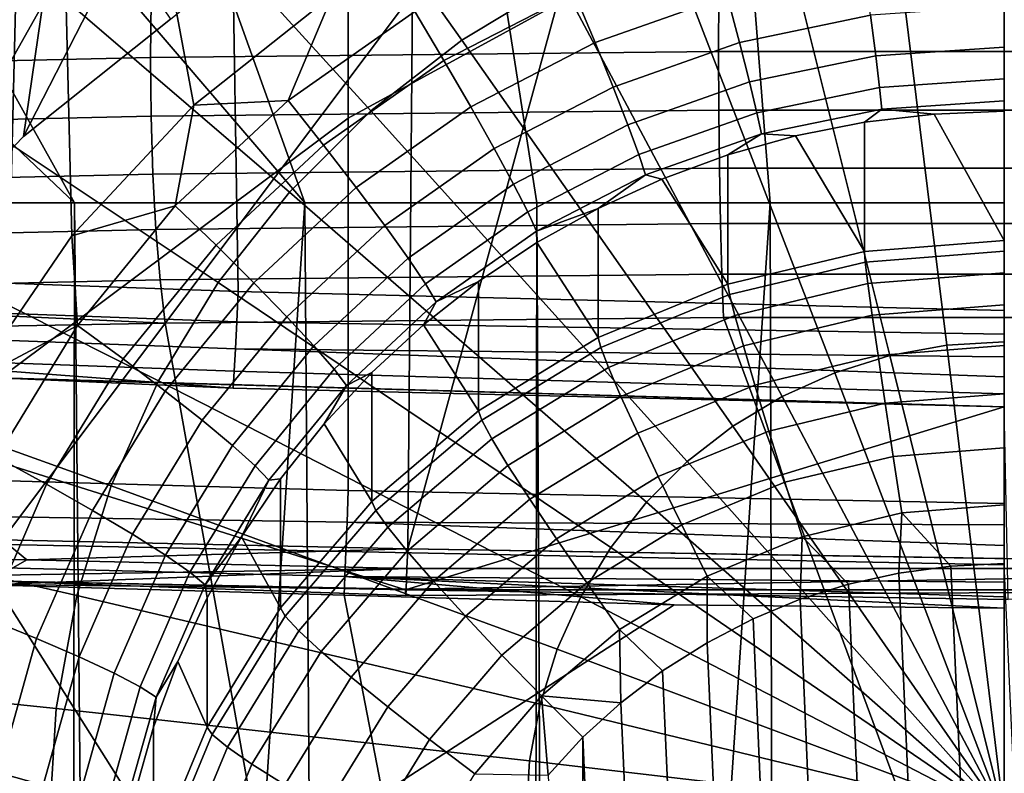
# Model space of a CAD drawing. Header units: metres. Extents: x -109 to 109, y -100 to 76.
# Tile 63 of 256: x -1.65 to 0, y -89.22 to -87.96. Entities that reach past the tile are written whole.
import ezdxf

# ---------------------------------------------------------------- set-up
doc = ezdxf.new("R2010")
doc.units = ezdxf.units.M
doc.layers.add('solid_21062310', color=7, linetype='CONTINUOUS')

msp = doc.modelspace()

# ---------------------------------------------------------------- linework, layer by layer
at = {"layer": 'solid_21062310'}
for points in [[(-2.029092, -86.17424, -23.368351), (-2.064485, -88.651268, -22.315393), (-1.86662, -88.386948, -22.427753), (-0.681715, -86.279816, -23.323473)], [(-0.681715, -86.279816, -23.323473), (-1.86662, -88.386948, -22.427753), (-1.644422, -88.157097, -22.525461)], [(-0.681715, -86.279816, -23.323473), (-1.644422, -88.157097, -22.525461), (-1.397976, -87.960152, -22.609179), (0.681803, -86.279816, -23.323473)], [(-1.126362, -87.919548, -27.917707), (-1.223743, -86.620758, -27.80476), (-1.600923, -86.805779, -27.82085), (-1.359001, -88.104652, -27.933805)], [(-1.563703, -88.323868, -27.952869), (-1.600923, -86.805779, -27.82085), (-1.946977, -87.036362, -27.840902), (-1.731079, -88.568733, -27.974163)], [(-1.563703, -88.323868, -27.952869), (-1.359001, -88.104652, -27.933805), (-1.600923, -86.805779, -27.82085)], [(-1.559122, -88.268227, -11.833584), (-1.940929, -88.268227, -11.741932), (-3.522438, -87.001564, -16.390539), (-2.910185, -86.986, -16.616949)], [(-1.940929, -88.268227, 2.74707), (-1.559123, -88.268227, 2.838722), (-2.278716, -86.97847, 7.786181), (-2.910185, -86.986, 7.622087)], [(-1.173066, -88.268227, -11.905124), (-1.559122, -88.268227, -11.833584), (-2.910185, -86.986, -16.616949), (-2.278715, -86.97847, -16.781044)], [(-2.352366, -88.834473, 8.185493), (-2.278716, -86.97847, 7.786181), (-1.634418, -86.978989, 7.886349), (-1.680082, -88.833496, 8.294423)], [(-1.559123, -88.268227, 2.838722), (-1.173066, -88.268227, 2.910262), (-1.634418, -86.978989, 7.886349), (-2.278716, -86.97847, 7.786181)], [(-1.173066, -88.268227, -11.905124), (-2.278715, -86.97847, -16.781044), (-1.634418, -86.978989, -16.88121)], [(-1.680082, -88.833496, 8.294423), (-1.634418, -86.978989, 7.886349), (-0.992264, -87.917931, 8.127947)], [(-1.173066, -88.268227, 2.910262), (-0.783814, -88.268227, 2.961499), (-0.983927, -86.987549, 7.921687), (-1.634418, -86.978989, 7.886349)], [(-1.173066, -88.268227, -11.905124), (-1.634418, -86.978989, -16.88121), (-0.983927, -86.987549, -16.91655), (-0.783814, -88.268227, -11.956361)], [(-0.783814, -88.268227, 2.961499), (-0.392435, -88.268227, 2.992295), (-0.492142, -86.994675, 7.923267), (-0.983927, -86.987549, 7.921687)], [(-0.783814, -88.268227, -11.956361), (-0.983927, -86.987549, -16.91655), (-0.492142, -86.994675, -16.918129), (-0.392435, -88.268227, -11.987157)], [(0, -88.864609, 8.33782), (-1.000233, -88.848312, 8.334208), (-0.492142, -86.994675, 7.923267), (0, -86.997055, 7.923795)], [(-0.492142, -86.994675, 7.923267), (-1.000233, -88.848312, 8.334208), (-0.992264, -87.917931, 8.127947)], [(-0.392435, -88.268227, 2.992295), (0, -88.268227, 3.002569), (0, -86.997055, 7.923795), (-0.492142, -86.994675, 7.923267)], [(0, -88.268227, -11.997431), (-0.392435, -88.268227, -11.987157), (-0.492142, -86.994675, -16.918129), (0, -86.997055, -16.918657)], [(-2.000668, -88.391243, 9.233008), (-1.284431, -88.417198, 9.2651), (-1.295387, -87.759087, 9.322678), (-2.017385, -87.07235, 9.348892)], [(-1.295387, -87.759087, 9.322678), (-1.284431, -88.417198, 9.2651), (0, -88.448647, 9.262349), (-0.000005, -87.136284, 9.377166)], [(-0.744303, -87.895729, -30.897758), (-0.909815, -87.995407, -30.906427), (-1.358254, -87.362122, -30.689781), (-1.111162, -87.21331, -30.67684)], [(-0.909815, -87.995407, -30.906427), (-1.062061, -88.114235, -30.916761), (-1.585539, -87.539513, -30.705208), (-1.358254, -87.362122, -30.689781)], [(-1.905423, -88.727898, 10.102608), (-1.904569, -87.477386, 10.113004), (-1.099819, -87.502197, 10.151721), (-1.100011, -88.126183, 10.1466)], [(-1.100011, -88.126183, 10.1466), (-1.099819, -87.502197, 10.151721), (-0.000005, -87.525108, 10.151532)], [(0.000014, -88.772362, 10.141297), (-1.1, -88.750473, 10.141477), (-1.100011, -88.126183, 10.1466), (-0.000005, -87.525108, 10.151532)], [(-1.062061, -88.114235, -30.916761), (-1.198819, -88.250473, -30.92861), (-1.789704, -87.742912, -30.722897), (-1.585539, -87.539513, -30.705208)], [(-1.86662, -88.386948, -22.427753), (-1.82709, -87.926613, -27.215681), (-1.57772, -87.694595, -27.195503), (-1.644422, -88.157097, -22.525461)], [(-1.397976, -87.960152, -22.609179), (-1.644422, -88.157097, -22.525461), (-1.57772, -87.694595, -27.195503)], [(0, -88.501373, -31.047689), (-0.096646, -88.507195, -31.048195), (-0.193052, -87.724594, -30.882877), (0, -87.712959, -30.881865)], [(-0.096646, -88.507195, -31.048195), (-0.191882, -88.524582, -31.049707), (-0.383289, -87.759323, -30.885897), (-0.193052, -87.724594, -30.882877)], [(-1.198819, -88.250473, -30.92861), (-1.318095, -88.402153, -30.941799), (-1.967771, -87.969345, -30.742588), (-1.789704, -87.742912, -30.722897)], [(-0.191882, -88.524582, -31.049707), (-0.28432, -88.553276, -31.052202), (-0.567937, -87.81665, -30.890882), (-0.383289, -87.759323, -30.885897)], [(-0.28432, -88.553276, -31.052202), (-0.372612, -88.592865, -31.055645), (-0.744303, -87.895729, -30.897758), (-0.567937, -87.81665, -30.890882)], [(-0.939703, -88.02977, -27.889051), (-0.720535, -87.916634, -27.879213), (-0.75794, -87.828377, -27.900135), (-0.988485, -87.947388, -27.910484)], [(-0.686067, -87.999695, -27.839985), (-0.464604, -87.921288, -27.833166), (-0.487946, -87.834282, -27.872051), (-0.720535, -87.916634, -27.879213)], [(-0.44415, -87.999413, -27.777445), (-0.224163, -87.953865, -27.773483), (-0.234486, -87.87365, -27.829023), (-0.464604, -87.921288, -27.833166)], [(-0.372612, -88.592865, -31.055645), (-0.455471, -88.642769, -31.059984), (-0.909815, -87.995407, -30.906427), (-0.744303, -87.895729, -30.897758)], [(-2.500017, -88.048645, 12.61906), (-1.431776, -88.024506, 12.787037), (-1.430579, -87.929619, 12.76294), (-2.502682, -87.955109, 12.594176)], [(-1.680082, -88.833496, 8.294423), (-0.992264, -87.917931, 8.127947), (-1.000233, -88.848312, 8.334208)], [(-1.431776, -88.024506, 12.787037), (-0.479099, -88.014526, 12.858195), (-0.478684, -87.919098, 12.833756), (-1.430579, -87.929619, 12.76294)], [(-1.200616, -88.096558, -27.923458), (-1.126362, -87.919548, -27.917707), (-1.359001, -88.104652, -27.933805)], [(-1.200616, -88.096558, -27.923458), (-0.988485, -87.947388, -27.910484), (-1.126362, -87.919548, -27.917707)], [(-0.89475, -88.107422, -27.849354), (-0.686067, -87.999695, -27.839985), (-0.720535, -87.916634, -27.879213), (-0.939703, -88.02977, -27.889051)], [(-0.655863, -88.074371, -27.783964), (-0.44415, -87.999413, -27.777445), (-0.464604, -87.921288, -27.833166), (-0.686067, -87.999695, -27.839985)], [(-0.479099, -88.014526, 12.858195), (0.478137, -88.014526, 12.858231), (0.477724, -87.91909, 12.833792), (-0.478684, -87.919098, 12.833756)], [(-1.141365, -88.171585, -27.901384), (-0.939703, -88.02977, -27.889051), (-0.988485, -87.947388, -27.910484), (-1.200616, -88.096558, -27.923458)], [(-0.215694, -88.02182, -27.70322), (0, -88.007126, -27.701942), (0, -87.938591, -27.772156), (-0.224163, -87.953865, -27.773483)], [(-0.427371, -88.065643, -27.707031), (-0.215694, -88.02182, -27.70322), (-0.224163, -87.953865, -27.773483), (-0.44415, -87.999413, -27.777445)], [(-1.318095, -88.402153, -30.941799), (-1.418151, -88.567039, -30.956139), (-2.117143, -88.215508, -30.763996), (-1.967771, -87.969345, -30.742588)], [(-0.455471, -88.642769, -31.059984), (-0.531688, -88.702255, -31.065159), (-1.062061, -88.114235, -30.916761), (-0.909815, -87.995407, -30.906427)], [(-0.479099, -88.014526, 12.858195), (-1.431776, -88.024506, 12.787037), (-1.430815, -88.122742, 12.792361), (-0.478783, -88.1129, 12.863461)], [(-0.855359, -88.177353, -27.792919), (-0.655863, -88.074371, -27.783964), (-0.686067, -87.999695, -27.839985), (-0.89475, -88.107422, -27.849354)], [(-0.631086, -88.137772, -27.713305), (-0.427371, -88.065643, -27.707031), (-0.44415, -87.999413, -27.777445), (-0.655863, -88.074371, -27.783964)], [(-0.478783, -88.1129, 12.863461), (0.477822, -88.112892, 12.863498), (0.478137, -88.014526, 12.858231), (-0.479099, -88.014526, 12.858195)], [(-0.209407, -88.074898, -27.620939), (0, -88.060623, -27.619698), (0, -88.007126, -27.701942), (-0.215694, -88.02182, -27.70322)], [(-1.431776, -88.024506, 12.787037), (-2.500017, -88.048645, 12.61906), (-2.497968, -88.146835, 12.624913), (-1.430815, -88.122742, 12.792361)], [(-1.086766, -88.242455, -27.861095), (-0.89475, -88.107422, -27.849354), (-0.939703, -88.02977, -27.889051), (-1.141365, -88.171585, -27.901384)], [(-0.414913, -88.117439, -27.62464), (-0.209407, -88.074898, -27.620939), (-0.215694, -88.02182, -27.70322), (-0.427371, -88.065643, -27.707031)], [(-0.205543, -88.111038, -27.529808), (0, -88.097038, -27.528589), (0, -88.060623, -27.619698), (-0.209407, -88.074898, -27.620939)], [(-0.823045, -88.236862, -27.721922), (-0.631086, -88.137772, -27.713305), (-0.655863, -88.074371, -27.783964), (-0.855359, -88.177353, -27.792919)], [(-0.61269, -88.187462, -27.630728), (-0.414913, -88.117439, -27.62464), (-0.427371, -88.065643, -27.707031), (-0.631086, -88.137772, -27.713305)], [(-0.407256, -88.152802, -27.533438), (-0.205543, -88.111038, -27.529808), (-0.209407, -88.074898, -27.620939), (-0.414913, -88.117439, -27.62464)], [(-1.390382, -88.273125, -27.938812), (-1.200616, -88.096558, -27.923458), (-1.359001, -88.104652, -27.933805)], [(-1.321766, -88.339432, -27.915981), (-1.141365, -88.171585, -27.901384), (-1.200616, -88.096558, -27.923458), (-1.390382, -88.273125, -27.938812)], [(0, -88.097038, -27.528589), (-0.205543, -88.111038, -27.529808), (-0.117689, -88.119499, -27.433208), (0, -88.114891, -27.432808)], [(-1.390382, -88.273125, -27.938812), (-1.359001, -88.104652, -27.933805), (-1.563703, -88.323868, -27.952869)], [(-0.478783, -88.1129, 12.863461), (-1.430815, -88.122742, 12.792361), (-1.427715, -88.220085, 12.778465), (-0.477749, -88.210388, 12.849352)], [(-1.038921, -88.306435, -27.804144), (-0.855359, -88.177353, -27.792919), (-0.89475, -88.107422, -27.849354), (-1.086766, -88.242455, -27.861095)], [(-0.477749, -88.210388, 12.849352), (0.476789, -88.210388, 12.849387), (0.477822, -88.112892, 12.863498), (-0.478783, -88.1129, 12.863461)], [(-0.205543, -88.111038, -27.529808), (-0.407256, -88.152802, -27.533438), (-0.350168, -88.156181, -27.436399), (-0.234652, -88.133293, -27.434408)], [(-0.205543, -88.111038, -27.529808), (-0.234652, -88.133293, -27.434408), (-0.117689, -88.119499, -27.433208)], [(-1.430815, -88.122742, 12.792361), (-2.497968, -88.146835, 12.624913), (-2.492106, -88.244164, 12.611808), (-1.427715, -88.220085, 12.778465)], [(-1.905423, -88.727898, 10.102608), (-1.100011, -88.126183, 10.1466), (-1.1, -88.750473, 10.141477)], [(-0.531688, -88.702255, -31.065159), (-0.600152, -88.770462, -31.071089), (-1.198819, -88.250473, -30.92861), (-1.062061, -88.114235, -30.916761)], [(-0.601384, -88.221535, -27.539415), (-0.407256, -88.152802, -27.533438), (-0.414913, -88.117439, -27.62464), (-0.61269, -88.187462, -27.630728)], [(-0.234652, -88.349884, -24.94381), (0, -88.33149, -24.942209), (-0.117689, -88.119499, -27.433208), (-0.234652, -88.133293, -27.434408)], [(0, -88.33149, -24.942209), (0, -88.114891, -27.432808), (-0.117689, -88.119499, -27.433208)], [(-0.799054, -88.283669, -27.639095), (-0.61269, -88.187462, -27.630728), (-0.631086, -88.137772, -27.713305), (-0.823045, -88.236862, -27.721922)], [(-0.234652, -88.349884, -24.94381), (-0.234652, -88.133293, -27.434408), (-0.350168, -88.156181, -27.436399)], [(-0.407256, -88.152802, -27.533438), (-0.601384, -88.221535, -27.539415), (-0.574026, -88.228645, -27.442701), (-0.463526, -88.188034, -27.439169)], [(-0.407256, -88.152802, -27.533438), (-0.463526, -88.188034, -27.439169), (-0.350168, -88.156181, -27.436399)], [(-0.463525, -88.404625, -24.94857), (-0.234652, -88.349884, -24.94381), (-0.350168, -88.156181, -27.436399), (-0.463526, -88.188034, -27.439169)], [(-1.258537, -88.402275, -27.874994), (-1.086766, -88.242455, -27.861095), (-1.141365, -88.171585, -27.901384), (-1.321766, -88.339432, -27.915981)], [(-0.999673, -88.361069, -27.732723), (-0.823045, -88.236862, -27.721922), (-0.855359, -88.177353, -27.792919), (-1.038921, -88.306435, -27.804144)], [(-0.784308, -88.315964, -27.547628), (-0.601384, -88.221535, -27.539415), (-0.61269, -88.187462, -27.630728), (-0.799054, -88.283669, -27.639095)], [(-0.463525, -88.404625, -24.94857), (-0.463526, -88.188034, -27.439169), (-0.574026, -88.228645, -27.442701)], [(-0.477749, -88.210388, 12.849352), (-1.427715, -88.220085, 12.778465), (-1.422595, -88.312782, 12.745888), (-0.476036, -88.303215, 12.816414)], [(-0.477749, -88.210388, 12.849352), (-0.476036, -88.303215, 12.816414), (0.47508, -88.303215, 12.816449), (0.476789, -88.210388, 12.849387)], [(-1.427715, -88.220085, 12.778465), (-2.492106, -88.244164, 12.611808), (-2.482659, -88.336876, 12.580249), (-1.422595, -88.312782, 12.745888)], [(-1.418151, -88.567039, -30.956139), (-1.497527, -88.742744, -30.971418), (-2.235642, -88.477814, -30.786806), (-2.117143, -88.215508, -30.763996)], [(-0.784308, -88.315964, -27.547628), (-0.680986, -88.277771, -27.446974), (-0.601384, -88.221535, -27.539415)], [(-0.601384, -88.221535, -27.539415), (-0.680986, -88.277771, -27.446974), (-0.574026, -88.228645, -27.442701)], [(-0.680986, -88.494362, -24.956373), (-0.463525, -88.404625, -24.94857), (-0.574026, -88.228645, -27.442701), (-0.680986, -88.277771, -27.446974)], [(-1.20313, -88.459221, -27.817432), (-1.038921, -88.306435, -27.804144), (-1.086766, -88.242455, -27.861095), (-1.258537, -88.402275, -27.874994)], [(-0.970533, -88.404259, -27.649582), (-0.799054, -88.283669, -27.639095), (-0.823045, -88.236862, -27.721922), (-0.999673, -88.361069, -27.732723)], [(-0.600152, -88.770462, -31.071089), (-0.659864, -88.84639, -31.077692), (-1.318095, -88.402153, -30.941799), (-1.198819, -88.250473, -30.92861)], [(-1.559122, -88.268227, -11.833584), (-1.566421, -94.268227, -11.831997), (-2.324178, -94.268227, -11.627762), (-1.940929, -88.268227, -11.741932)], [(-1.527119, -91.594116, 2.845451), (-1.559123, -88.268227, 2.838722), (-1.940929, -88.268227, 2.74707), (-1.901362, -91.594116, 2.757555)], [(-0.783814, -88.268227, -11.956361), (-0.792839, -94.268227, -11.954798), (-1.566421, -94.268227, -11.831997), (-1.173066, -88.268227, -11.905124)], [(-1.173066, -88.268227, -11.905124), (-1.566421, -94.268227, -11.831997), (-1.559122, -88.268227, -11.833584)], [(-1.554248, -88.473785, -27.956263), (-1.390382, -88.273125, -27.938812), (-1.563703, -88.323868, -27.952869)], [(-1.148864, -91.594116, 2.914054), (-1.173066, -88.268227, 2.910262), (-1.559123, -88.268227, 2.838722), (-1.527119, -91.594116, 2.845451)], [(-1.477545, -88.53019, -27.93257), (-1.321766, -88.339432, -27.915981), (-1.390382, -88.273125, -27.938812), (-1.554248, -88.473785, -27.956263)], [(-0.76759, -91.594116, 2.963186), (-0.783814, -88.268227, 2.961499), (-1.173066, -88.268227, 2.910262), (-1.148864, -91.594116, 2.914054)], [(-0.392435, -88.268227, -11.987157), (0, -88.268227, -11.997431), (0, -94.268227, -11.997431), (-0.792839, -94.268227, -11.954798)], [(-0.392435, -88.268227, -11.987157), (-0.792839, -94.268227, -11.954798), (-0.783814, -88.268227, -11.956361)], [(-0.784308, -88.315964, -27.547628), (-0.783749, -88.335106, -27.45196), (-0.680986, -88.277771, -27.446974)], [(-0.3843, -91.594116, 2.992717), (-0.392435, -88.268227, 2.992295), (-0.783814, -88.268227, 2.961499), (-0.76759, -91.594116, 2.963186)], [(-0.680986, -88.494362, -24.956373), (-0.680986, -88.277771, -27.446974), (-0.783749, -88.335106, -27.45196)], [(-0.3843, -91.594116, 2.992717), (0, -91.594116, 3.002569), (0, -88.268227, 3.002569), (-0.392435, -88.268227, 2.992295)], [(-0.952623, -88.434326, -27.55792), (-0.784308, -88.315964, -27.547628), (-0.799054, -88.283669, -27.639095), (-0.970533, -88.404259, -27.649582)], [(-0.476036, -88.303215, 12.816414), (-1.422595, -88.312782, 12.745888), (-1.415653, -88.397224, 12.695889), (-0.473711, -88.387779, 12.765926)], [(-1.157679, -88.508087, -27.745508), (-0.999673, -88.361069, -27.732723), (-1.038921, -88.306435, -27.804144), (-1.20313, -88.459221, -27.817432)], [(-0.476036, -88.303215, 12.816414), (-0.473711, -88.387779, 12.765926), (0.47276, -88.387772, 12.765962), (0.47508, -88.303215, 12.816449)], [(-1.422595, -88.312782, 12.745888), (-2.482659, -88.336876, 12.580249), (-2.469991, -88.421364, 12.531459), (-1.415653, -88.397224, 12.695889)], [(-1.554248, -88.473785, -27.956263), (-1.563703, -88.323868, -27.952869), (-1.731079, -88.568733, -27.974163)], [(-0.784308, -88.315964, -27.547628), (-0.952623, -88.434326, -27.55792), (-0.881679, -88.400291, -27.457628), (-0.783749, -88.335106, -27.45196)], [(-1.406864, -88.583908, -27.890791), (-1.258537, -88.402275, -27.874994), (-1.321766, -88.339432, -27.915981), (-1.477545, -88.53019, -27.93257)], [(-0.881678, -88.616882, -24.967028), (-0.680986, -88.494362, -24.956373), (-0.783749, -88.335106, -27.45196), (-0.881679, -88.400291, -27.457628)], [(-0.233167, -88.367622, -24.848019), (0, -88.349342, -24.846428), (0, -88.33149, -24.942209), (-0.234652, -88.349884, -24.94381)], [(-1.123933, -88.546982, -27.661993), (-0.970533, -88.404259, -27.649582), (-0.999673, -88.361069, -27.732723), (-1.157679, -88.508087, -27.745508)], [(-0.460592, -88.42202, -24.852749), (-0.233167, -88.367622, -24.848019), (-0.234652, -88.349884, -24.94381), (-0.463525, -88.404625, -24.94857)], [(-0.228727, -88.403687, -24.75688), (0, -88.385757, -24.75532), (0, -88.349342, -24.846428), (-0.233167, -88.367622, -24.848019)], [(-0.451822, -88.457047, -24.76152), (-0.228727, -88.403687, -24.75688), (-0.233167, -88.367622, -24.848019), (-0.460592, -88.42202, -24.852749)], [(-1.284431, -88.417198, 9.2651), (-2.000668, -88.391243, 9.233008), (-2.030381, -88.440598, 9.219061), (-1.286974, -88.468124, 9.2538)], [(-1.415653, -88.397224, 12.695889), (-1.407178, -88.470093, 12.630568), (-0.470863, -88.460785, 12.699849), (-0.473711, -88.387779, 12.765926)], [(-0.473711, -88.387779, 12.765926), (-0.470863, -88.460785, 12.699849), (0.469918, -88.460777, 12.699884), (0.47276, -88.387772, 12.765962)], [(-0.221504, -88.456619, -24.674585), (0, -88.439255, -24.673075), (0, -88.385757, -24.75532), (-0.228727, -88.403687, -24.75688)], [(-1.415653, -88.397224, 12.695889), (-2.469991, -88.421364, 12.531459), (-1.407178, -88.470093, 12.630568)], [(-0.659864, -88.84639, -31.077692), (-0.709954, -88.92894, -31.084871), (-1.418151, -88.567039, -30.956139), (-1.318095, -88.402153, -30.941799)], [(-1.344927, -88.632858, -27.832531), (-1.20313, -88.459221, -27.817432), (-1.258537, -88.402275, -27.874994), (-1.406864, -88.583908, -27.890791)], [(-1.103192, -88.574417, -27.570105), (-0.952623, -88.434326, -27.55792), (-0.970533, -88.404259, -27.649582), (-1.123933, -88.546982, -27.661993)], [(-0.881678, -88.616882, -24.967028), (-0.881679, -88.400291, -27.457628), (-0.974173, -88.472931, -27.463945)], [(-0.952623, -88.434326, -27.55792), (-0.974173, -88.472931, -27.463945), (-0.881679, -88.400291, -27.457628)], [(-0.676676, -88.511192, -24.860504), (-0.460592, -88.42202, -24.852749), (-0.463525, -88.404625, -24.94857), (-0.680986, -88.494362, -24.956373)], [(-0.437553, -88.508293, -24.679079), (-0.221504, -88.456619, -24.674585), (-0.228727, -88.403687, -24.75688), (-0.451822, -88.457047, -24.76152)], [(-2.469991, -88.421364, 12.531459), (-1.961451, -88.480164, 12.556611), (-1.407178, -88.470093, 12.630568)], [(-1.286974, -88.468124, 9.2538), (0, -88.488823, 9.254636), (0, -88.448647, 9.262349), (-1.284431, -88.417198, 9.2651)], [(-0.663792, -88.544518, -24.769127), (-0.451822, -88.457047, -24.76152), (-0.460592, -88.42202, -24.852749), (-0.676676, -88.511192, -24.860504)], [(-1.286974, -88.468124, 9.2538), (-2.030381, -88.440598, 9.219061), (-2.029247, -88.485741, 9.195973), (-1.28928, -88.513145, 9.230553)], [(-0.952623, -88.434326, -27.55792), (-1.103192, -88.574417, -27.570105), (-1.060661, -88.552582, -27.470871), (-0.974173, -88.472931, -27.463945)], [(-0.211775, -88.524391, -24.604305), (0, -88.50779, -24.602861), (0, -88.439255, -24.673075), (-0.221504, -88.456619, -24.674585)], [(-1.294119, -88.675163, -27.760038), (-1.157679, -88.508087, -27.745508), (-1.20313, -88.459221, -27.817432), (-1.344927, -88.632858, -27.832531)], [(-0.642829, -88.593002, -24.686445), (-0.437553, -88.508293, -24.679079), (-0.451822, -88.457047, -24.76152), (-0.663792, -88.544518, -24.769127)], [(-0.418335, -88.573799, -24.608603), (-0.211775, -88.524391, -24.604305), (-0.221504, -88.456619, -24.674585), (-0.437553, -88.508293, -24.679079)], [(-1.961451, -88.480164, 12.556611), (-1.185152, -89.709534, 11.21939), (-1.407178, -88.470093, 12.630568)], [(-1.689162, -88.694801, -27.975483), (-1.554248, -88.473785, -27.956263), (-1.731079, -88.568733, -27.974163)], [(-1.6058, -88.740303, -27.950842), (-1.477545, -88.53019, -27.93257), (-1.554248, -88.473785, -27.956263), (-1.689162, -88.694801, -27.975483)], [(-0.000019, -89.733627, 11.239385), (-0.470863, -88.460785, 12.699849), (-1.407178, -88.470093, 12.630568), (-1.185152, -89.709534, 11.21939)], [(-1.28928, -88.513145, 9.230553), (0, -88.526581, 9.238911), (0, -88.488823, 9.254636), (-1.286974, -88.468124, 9.2538)], [(-1.06066, -88.769173, -24.980272), (-0.881678, -88.616882, -24.967028), (-0.974173, -88.472931, -27.463945), (-1.060661, -88.552582, -27.470871)], [(-0.000019, -89.733627, 11.239385), (0.469918, -88.460777, 12.699884), (-0.470863, -88.460785, 12.699849)], [(-0.000019, -89.733627, 11.239385), (1.185114, -89.709541, 11.219391), (1.407178, -88.470093, 12.630568), (0.469918, -88.460777, 12.699884)], [(-2.509149, -88.495201, 12.457286), (-2.366981, -89.637367, 11.159492), (-1.185152, -89.709534, 11.21939), (-1.961451, -88.480164, 12.556611)], [(-1.497527, -88.742744, -30.971418), (-1.555065, -88.926697, -30.987417), (-2.321541, -88.752434, -30.810688), (-2.235642, -88.477814, -30.786806)], [(-2.026896, -88.523621, 9.162337), (-1.291273, -88.550865, 9.196713), (-1.28928, -88.513145, 9.230553), (-2.029247, -88.485741, 9.195973)], [(-1.256396, -88.70919, -27.6761), (-1.123933, -88.546982, -27.661993), (-1.157679, -88.508087, -27.745508), (-1.294119, -88.675163, -27.760038)], [(-0.876098, -88.632935, -24.87109), (-0.676676, -88.511192, -24.860504), (-0.680986, -88.494362, -24.956373), (-0.881678, -88.616882, -24.967028)], [(-0.614595, -88.654785, -24.615646), (-0.418335, -88.573799, -24.608603), (-0.437553, -88.508293, -24.679079), (-0.642829, -88.593002, -24.686445)], [(-0.199915, -88.604385, -24.548746), (0, -88.588715, -24.547384), (0, -88.50779, -24.602861), (-0.211775, -88.524391, -24.604305)], [(0, -89.297363, -31.149227), (-0.191882, -88.524582, -31.049707), (-0.096646, -88.507195, -31.048195)], [(0, -89.297363, -31.149227), (-0.096646, -88.507195, -31.048195), (0, -88.501373, -31.047689)], [(-2.026896, -88.523621, 9.162337), (-1.675374, -88.562531, 9.145885), (-1.292825, -88.57885, 9.15451)], [(-2.026896, -88.523621, 9.162337), (-1.292825, -88.57885, 9.15451), (-1.291273, -88.550865, 9.196713)], [(-1.28928, -88.513145, 9.230553), (-1.291273, -88.550865, 9.196713), (0, -88.588722, 9.186364), (0, -88.560356, 9.215832)], [(-1.28928, -88.513145, 9.230553), (0, -88.560356, 9.215832), (0, -88.526581, 9.238911)], [(-0.859417, -88.663948, -24.779512), (-0.663792, -88.544518, -24.769127), (-0.676676, -88.511192, -24.860504), (-0.876098, -88.632935, -24.87109)], [(-0.394908, -88.651024, -24.552803), (-0.199915, -88.604385, -24.548746), (-0.211775, -88.524391, -24.604305), (-0.418335, -88.573799, -24.608603)], [(0, -89.297363, -31.149227), (-0.28432, -88.553276, -31.052202), (-0.191882, -88.524582, -31.049707)], [(-1.528984, -88.783966, -27.908188), (-1.406864, -88.583908, -27.890791), (-1.477545, -88.53019, -27.93257), (-1.6058, -88.740303, -27.950842)], [(-2.176041, -88.548286, 9.103915), (-1.003819, -88.917297, 8.47395), (0, -88.610504, 9.15174)], [(-2.053853, -88.550995, 9.117427), (-2.176041, -88.548286, 9.103915), (0, -88.610504, 9.15174)], [(-2.176041, -88.548286, 9.103915), (-1.704715, -88.902435, 8.432694), (-1.003819, -88.917297, 8.47395)], [(-1.675374, -88.562531, 9.145885), (-2.053853, -88.550995, 9.117427), (0, -88.610504, 9.15174)], [(-1.291273, -88.550865, 9.196713), (-1.292825, -88.57885, 9.15451), (0, -88.610504, 9.15174), (0, -88.588722, 9.186364)], [(-1.23321, -88.733627, -27.58395), (-1.103192, -88.574417, -27.570105), (-1.123933, -88.546982, -27.661993), (-1.256396, -88.70919, -27.6761)], [(-1.06066, -88.769173, -24.980272), (-1.060661, -88.552582, -27.470871), (-1.14061, -88.638748, -27.478365)], [(-1.103192, -88.574417, -27.570105), (-1.14061, -88.638748, -27.478365), (-1.060661, -88.552582, -27.470871)], [(-0.832276, -88.708664, -24.696505), (-0.642829, -88.593002, -24.686445), (-0.663792, -88.544518, -24.769127), (-0.859417, -88.663948, -24.779512)], [(0, -89.297363, -31.149227), (-0.372612, -88.592865, -31.055645), (-0.28432, -88.553276, -31.052202)], [(-1.292825, -88.57885, 9.15451), (-1.675374, -88.562531, 9.145885), (0, -88.610504, 9.15174)], [(-0.709954, -88.92894, -31.084871), (-0.749691, -89.016899, -31.092522), (-1.497527, -88.742744, -30.971418), (-1.418151, -88.567039, -30.956139)], [(-1.103192, -88.574417, -27.570105), (-1.23321, -88.733627, -27.58395), (-1.213526, -88.730888, -27.486378), (-1.14061, -88.638748, -27.478365)], [(-0.580176, -88.727478, -24.559452), (-0.394908, -88.651024, -24.552803), (-0.418335, -88.573799, -24.608603), (-0.614595, -88.654785, -24.615646)], [(-1.461671, -88.824112, -27.849163), (-1.344927, -88.632858, -27.832531), (-1.406864, -88.583908, -27.890791), (-1.528984, -88.783966, -27.908188)], [(-0.186381, -88.693527, -24.510048), (0, -88.678909, -24.508778), (0, -88.588715, -24.547384), (-0.199915, -88.604385, -24.548746)], [(-0.795721, -88.765358, -24.625261), (-0.614595, -88.654785, -24.615646), (-0.642829, -88.593002, -24.686445), (-0.832276, -88.708664, -24.696505)], [(0, -89.297363, -31.149227), (-0.455471, -88.642769, -31.059984), (-0.372612, -88.592865, -31.055645)], [(-0.368173, -88.737007, -24.513828), (-0.186381, -88.693527, -24.510048), (-0.199915, -88.604385, -24.548746), (-0.394908, -88.651024, -24.552803)], [(-1.053948, -88.784264, -24.884251), (-0.876098, -88.632935, -24.87109), (-0.881678, -88.616882, -24.967028), (-1.06066, -88.769173, -24.980272)], [(-1.003819, -88.917297, 8.47395), (0.006544, -88.933655, 8.477576), (0, -88.610504, 9.15174)], [(-1.406452, -88.859192, -27.776041), (-1.294119, -88.675163, -27.760038), (-1.344927, -88.632858, -27.832531), (-1.461671, -88.824112, -27.849163)], [(-1.213526, -88.947479, -24.995779), (-1.06066, -88.769173, -24.980272), (-1.14061, -88.638748, -27.478365), (-1.213526, -88.730888, -27.486378)], [(-1.03388, -88.812393, -24.792421), (-0.859417, -88.663948, -24.779512), (-0.876098, -88.632935, -24.87109), (-1.053948, -88.784264, -24.884251)], [(-0.751159, -88.831863, -24.568529), (-0.580176, -88.727478, -24.559452), (-0.614595, -88.654785, -24.615646), (-0.795721, -88.765358, -24.625261)], [(-0.540899, -88.808281, -24.520027), (-0.368173, -88.737007, -24.513828), (-0.394908, -88.651024, -24.552803), (-0.580176, -88.727478, -24.559452)], [(0, -89.297363, -31.149227), (-0.531688, -88.702255, -31.065159), (-0.455471, -88.642769, -31.059984)], [(-1.365454, -88.887856, -27.691637), (-1.256396, -88.70919, -27.6761), (-1.294119, -88.675163, -27.760038), (-1.406452, -88.859192, -27.776041)], [(-1.00123, -88.852417, -24.709005), (-0.832276, -88.708664, -24.696505), (-0.859417, -88.663948, -24.779512), (-1.03388, -88.812393, -24.792421)], [(-0.171694, -88.788376, -24.489698), (0, -88.77491, -24.488527), (0, -88.678909, -24.508778), (-0.186381, -88.693527, -24.510048)], [(-1.704143, -88.965858, -27.970457), (-1.6058, -88.740303, -27.950842), (-1.689162, -88.694801, -27.975483), (-1.792609, -88.932068, -27.996117)], [(0, -89.297363, -31.149227), (-0.600152, -88.770462, -31.071089), (-0.531688, -88.702255, -31.065159)], [(-0.33916, -88.82843, -24.493181), (-0.171694, -88.788376, -24.489698), (-0.186381, -88.693527, -24.510048), (-0.368173, -88.737007, -24.513828)], [(-1.340256, -88.908997, -27.599201), (-1.23321, -88.733627, -27.58395), (-1.256396, -88.70919, -27.6761), (-1.365454, -88.887856, -27.691637)], [(-0.957254, -88.902802, -24.637215), (-0.795721, -88.765358, -24.625261), (-0.832276, -88.708664, -24.696505), (-1.00123, -88.852417, -24.709005)], [(-1.905423, -88.727898, 10.102608), (-1.1, -88.750473, 10.141477), (-1.102128, -88.803871, 10.133751), (-1.923313, -88.790863, 10.089971)], [(-1.622622, -88.998734, -27.926865), (-1.528984, -88.783966, -27.908188), (-1.6058, -88.740303, -27.950842), (-1.704143, -88.965858, -27.970457)], [(-1.340256, -88.908997, -27.599201), (-1.27896, -88.828453, -27.494864), (-1.23321, -88.733627, -27.58395)], [(-1.213526, -88.947479, -24.995779), (-1.213526, -88.730888, -27.486378), (-1.27896, -88.828453, -27.494864)], [(-1.23321, -88.733627, -27.58395), (-1.27896, -88.828453, -27.494864), (-1.213526, -88.730888, -27.486378)], [(-0.700306, -88.905602, -24.52849), (-0.540899, -88.808281, -24.520027), (-0.580176, -88.727478, -24.559452), (-0.751159, -88.831863, -24.568529)], [(-0.498275, -88.894089, -24.498892), (-0.33916, -88.82843, -24.493181), (-0.368173, -88.737007, -24.513828), (-0.540899, -88.808281, -24.520027)], [(-1.555065, -88.926697, -30.987417), (-1.589927, -89.116219, -31.003899), (-2.373586, -89.03537, -30.835295), (-2.321541, -88.752434, -30.810688)], [(-0.749691, -89.016899, -31.092522), (-0.778496, -89.108986, -31.100529), (-1.555065, -88.926697, -30.987417), (-1.497527, -88.742744, -30.971418)], [(-1.102128, -88.803871, 10.133751), (-1.1, -88.750473, 10.141477), (0.000014, -88.772362, 10.141297), (0, -88.808243, 10.137753)], [(-1.205846, -88.961441, -24.899658), (-1.053948, -88.784264, -24.884251), (-1.06066, -88.769173, -24.980272), (-1.213526, -88.947479, -24.995779)], [(-0.903646, -88.961609, -24.579813), (-0.751159, -88.831863, -24.568529), (-0.795721, -88.765358, -24.625261), (-0.957254, -88.902802, -24.637215)], [(0, -89.297363, -31.149227), (-0.659864, -88.84639, -31.077692), (-0.600152, -88.770462, -31.071089)], [(-1.923313, -88.790863, 10.089971), (-1.102128, -88.803871, 10.133751), (-1.104101, -88.853249, 10.112013), (-1.92188, -88.836128, 10.067733)], [(-1.551186, -89.029419, -27.867018), (-1.461671, -88.824112, -27.849163), (-1.528984, -88.783966, -27.908188), (-1.622622, -88.998734, -27.926865)], [(-1.182886, -88.986198, -24.807537), (-1.03388, -88.812393, -24.792421), (-1.053948, -88.784264, -24.884251), (-1.205846, -88.961441, -24.899658)], [(-0.171694, -88.788376, -24.489698), (-0.33916, -88.82843, -24.493181), (-0.26105, -88.907707, -24.490433), (-0.176863, -88.889183, -24.488821)], [(-0.171694, -88.788376, -24.489698), (-0.176863, -88.889183, -24.488821), (-0.089846, -88.877594, -24.487814)], [(0, -88.77491, -24.488527), (-0.171694, -88.788376, -24.489698), (-0.089846, -88.877594, -24.487814), (0, -88.872925, -24.487408)], [(-1.104101, -88.853249, 10.112013), (-1.102128, -88.803871, 10.133751), (0, -88.842903, 10.127824), (0, -88.875221, 10.111833)], [(-1.102128, -88.803871, 10.133751), (0, -88.808243, 10.137753), (0, -88.842903, 10.127824)], [(-1.14553, -89.020737, -24.723642), (-1.00123, -88.852417, -24.709005), (-1.03388, -88.812393, -24.792421), (-1.182886, -88.986198, -24.807537)], [(-0.645121, -88.983734, -24.506687), (-0.498275, -88.894089, -24.498892), (-0.540899, -88.808281, -24.520027), (-0.700306, -88.905602, -24.52849)], [(-2.270746, -88.866676, 8.216668), (-1.680082, -88.833496, 8.294423), (-1.639232, -88.867203, 8.312804)], [(-1.92188, -88.836128, 10.067733), (-1.104101, -88.853249, 10.112013), (-1.105775, -88.895027, 10.077848), (-1.91928, -88.87439, 10.034936)], [(-1.639232, -88.867203, 8.312804), (-1.680082, -88.833496, 8.294423), (-1.000233, -88.848312, 8.334208)], [(-1.492586, -89.056747, -27.793222), (-1.406452, -88.859192, -27.776041), (-1.461671, -88.824112, -27.849163), (-1.551186, -89.029419, -27.867018)], [(-1.340256, -88.908997, -27.599201), (-1.33651, -88.930832, -27.503765), (-1.27896, -88.828453, -27.494864)], [(-1.33651, -89.147423, -25.013166), (-1.213526, -88.947479, -24.995779), (-1.27896, -88.828453, -27.494864), (-1.33651, -88.930832, -27.503765)], [(-0.84247, -89.026558, -24.539009), (-0.700306, -88.905602, -24.52849), (-0.751159, -88.831863, -24.568529), (-0.903646, -88.961609, -24.579813)], [(-0.33916, -88.82843, -24.493181), (-0.498275, -88.894089, -24.498892), (-0.421212, -88.965721, -24.495478), (-0.342407, -88.933159, -24.492645)], [(-0.33916, -88.82843, -24.493181), (-0.342407, -88.933159, -24.492645), (-0.26105, -88.907707, -24.490433)], [(-1.639232, -88.867203, 8.312804), (-1.000233, -88.848312, 8.334208), (-1.00174, -88.881401, 8.348157)], [(-1.095216, -89.063728, -24.651209), (-0.957254, -88.902802, -24.637215), (-1.00123, -88.852417, -24.709005), (-1.14553, -89.020737, -24.723642)], [(-1.105775, -88.895027, 10.077848), (-1.104101, -88.853249, 10.112013), (0, -88.875221, 10.111833), (0, -88.904137, 10.0903)], [(-1.00174, -88.881401, 8.348157), (-1.000233, -88.848312, 8.334208), (1.00174, -88.881401, 8.348157)], [(1.00174, -88.881401, 8.348157), (-1.000233, -88.848312, 8.334208), (0, -88.864609, 8.33782)], [(0, -89.297363, -31.149227), (-0.709954, -88.92894, -31.084871), (-0.659864, -88.84639, -31.077692)], [(-2.270746, -88.866676, 8.216668), (-1.639232, -88.867203, 8.312804), (-1.684567, -88.892876, 8.33298)], [(-1.639232, -88.867203, 8.312804), (-1.00174, -88.881401, 8.348157), (-1.684567, -88.892876, 8.33298)], [(-1.449077, -89.079651, -27.708317), (-1.365454, -88.887856, -27.691637), (-1.406452, -88.859192, -27.776041), (-1.492586, -89.056747, -27.793222)], [(0.089846, -90.860741, -24.660276), (0, -88.872925, -24.487408), (-0.089846, -88.877594, -24.487814), (0, -90.865402, -24.660681)], [(-1.91928, -88.87439, 10.034936), (-1.105775, -88.895027, 10.077848), (-1.107029, -88.92614, 10.033745), (-1.896679, -88.903412, 9.995751)], [(-1.688271, -88.908485, 8.365301), (-1.00174, -88.881401, 8.348157), (-1.003161, -88.916267, 8.387527)], [(-1.684567, -88.892876, 8.33298), (-1.00174, -88.881401, 8.348157), (-1.688271, -88.908485, 8.365301)], [(-1.422336, -89.097252, -27.615572), (-1.340256, -88.908997, -27.599201), (-1.365454, -88.887856, -27.691637), (-1.449077, -89.079651, -27.708317)], [(-1.003161, -88.916267, 8.387527), (1.00174, -88.881401, 8.348157), (1.003819, -88.917297, 8.47395), (-1.003809, -88.926598, 8.430619)], [(-1.003161, -88.916267, 8.387527), (-1.00174, -88.881401, 8.348157), (1.00174, -88.881401, 8.348157)], [(-0.26105, -88.907707, -24.490433), (-0.176863, -90.849144, -24.659267), (-0.089846, -90.860741, -24.660276), (-0.176863, -88.889183, -24.488821)], [(-0.176863, -88.889183, -24.488821), (-0.089846, -90.860741, -24.660276), (0, -90.865402, -24.660681), (-0.089846, -88.877594, -24.487814)], [(-1.042749, -89.258858, 9.380597), (-2.079624, -89.258919, 9.263335), (-1.896679, -88.903412, 9.995751), (-1.107029, -88.92614, 10.033745)], [(-1.704715, -88.902435, 8.432694), (-1.003161, -88.916267, 8.387527), (-1.003809, -88.926598, 8.430619)], [(-1.688271, -88.908485, 8.365301), (-1.003161, -88.916267, 8.387527), (-1.704715, -88.902435, 8.432694)], [(-1.704715, -88.902435, 8.432694), (-1.003809, -88.926598, 8.430619), (-1.003819, -88.917297, 8.47395)], [(-1.105775, -88.895027, 10.077848), (-0.553823, -88.942657, 10.033611), (-1.107029, -88.92614, 10.033745)], [(-1.105775, -88.895027, 10.077848), (0, -88.948174, 10.033565), (-0.553823, -88.942657, 10.033611)], [(-1.105775, -88.895027, 10.077848), (0, -88.928726, 10.063925), (0, -88.948174, 10.033565)], [(-1.105775, -88.895027, 10.077848), (0, -88.904137, 10.0903), (0, -88.928726, 10.063925)], [(-1.033882, -89.113518, -24.593023), (-0.903646, -88.961609, -24.579813), (-0.957254, -88.902802, -24.637215), (-1.095216, -89.063728, -24.651209)], [(-0.776082, -89.095169, -24.516378), (-0.645121, -88.983734, -24.506687), (-0.700306, -88.905602, -24.52849), (-0.84247, -89.026558, -24.539009)], [(-0.498275, -88.894089, -24.498892), (-0.645121, -88.983734, -24.506687), (-0.572958, -89.053345, -24.503098), (-0.498499, -89.006073, -24.498987)], [(-0.498275, -88.894089, -24.498892), (-0.498499, -89.006073, -24.498987), (-0.421212, -88.965721, -24.495478)], [(-1.340256, -88.908997, -27.599201), (-1.422336, -89.097252, -27.615572), (-1.385819, -89.037384, -27.513033), (-1.33651, -88.930832, -27.503765)], [(-1.003819, -88.917297, 8.47395), (1.003819, -88.917297, 8.47395), (0.006544, -88.933655, 8.477576)], [(-1.003819, -88.917297, 8.47395), (-1.003809, -88.926598, 8.430619), (1.003819, -88.917297, 8.47395)], [(-0.342407, -88.933159, -24.492645), (-0.26105, -90.83062, -24.657656), (-0.176863, -90.849144, -24.659267), (-0.26105, -88.907707, -24.490433)], [(-0.778496, -89.108986, -31.100529), (-0.795949, -89.203865, -31.10878), (-1.589927, -89.116219, -31.003899), (-1.555065, -88.926697, -30.987417)], [(-1.33651, -89.147423, -25.013166), (-1.33651, -88.930832, -27.503765), (-1.385819, -89.037384, -27.513033)], [(-1.042749, -89.258858, 9.380597), (-1.107029, -88.92614, 10.033745), (-0.553823, -88.942657, 10.033611)], [(0, -89.297363, -31.149227), (-0.749691, -89.016899, -31.092522), (-0.709954, -88.92894, -31.084871)], [(-0.421212, -88.965721, -24.495478), (-0.342407, -90.805168, -24.655443), (-0.26105, -90.83062, -24.657656), (-0.342407, -88.933159, -24.492645)], [(-1.328052, -89.160118, -24.916937), (-1.205846, -88.961441, -24.899658), (-1.213526, -88.947479, -24.995779), (-1.33651, -89.147423, -25.013166)], [(-0.553823, -88.942657, 10.033611), (0, -88.948174, 10.033565), (0, -89.258835, 9.419758), (-1.042749, -89.258858, 9.380597)], [(-1.686033, -89.224197, -27.946472), (-1.622622, -88.998734, -27.926865), (-1.704143, -88.965858, -27.970457), (-1.77074, -89.202652, -27.991051)], [(-1.302765, -89.181091, -24.824486), (-1.182886, -88.986198, -24.807537), (-1.205846, -88.961441, -24.899658), (-1.328052, -89.160118, -24.916937)], [(-0.963889, -89.16819, -24.551327), (-0.84247, -89.026558, -24.539009), (-0.903646, -88.961609, -24.579813), (-1.033882, -89.113518, -24.593023)], [(-0.498499, -89.006073, -24.498987), (-0.421211, -90.772606, -24.652611), (-0.342407, -90.805168, -24.655443), (-0.421212, -88.965721, -24.495478)], [(-1.261623, -89.209473, -24.740057), (-1.14553, -89.020737, -24.723642), (-1.182886, -88.986198, -24.807537), (-1.302765, -89.181091, -24.824486)], [(-0.776082, -89.095169, -24.516378), (-0.642927, -89.106468, -24.507717), (-0.645121, -88.983734, -24.506687)], [(-0.645121, -88.983734, -24.506687), (-0.642927, -89.106468, -24.507717), (-0.572958, -89.053345, -24.503098)], [(-1.611806, -89.244965, -27.885763), (-1.551186, -89.029419, -27.867018), (-1.622622, -88.998734, -27.926865), (-1.686033, -89.224197, -27.946472)], [(-1.20621, -89.244171, -24.666901), (-1.095216, -89.063728, -24.651209), (-1.14553, -89.020737, -24.723642), (-1.261623, -89.209473, -24.740057)], [(0, -89.297363, -31.149227), (-0.778496, -89.108986, -31.100529), (-0.749691, -89.016899, -31.092522)], [(-0.572958, -89.053345, -24.503098), (-0.498499, -90.732254, -24.649103), (-0.421211, -90.772606, -24.652611), (-0.498499, -89.006073, -24.498987)], [(-1.589927, -89.116219, -31.003899), (-1.601605, -89.30854, -31.020624), (-2.39102, -89.322487, -30.860264), (-2.373586, -89.03537, -30.835295)], [(-1.550915, -89.264145, -27.811258), (-1.492586, -89.056747, -27.793222), (-1.551186, -89.029419, -27.867018), (-1.611806, -89.244965, -27.885763)], [(-1.426585, -89.364059, -25.032005), (-1.33651, -89.147423, -25.013166), (-1.385819, -89.037384, -27.513033), (-1.426585, -89.147469, -27.522606)], [(-1.422336, -89.097252, -27.615572), (-1.426585, -89.147469, -27.522606), (-1.385819, -89.037384, -27.513033)], [(-0.887933, -89.225639, -24.527725), (-0.776082, -89.095169, -24.516378), (-0.84247, -89.026558, -24.539009), (-0.963889, -89.16819, -24.551327)], [(-0.642927, -89.106468, -24.507717), (-0.572957, -90.684982, -24.644991), (-0.498499, -90.732254, -24.649103), (-0.572958, -89.053345, -24.503098)], [(-1.505707, -89.281006, -27.725826), (-1.449077, -89.079651, -27.708317), (-1.492586, -89.056747, -27.793222), (-1.550915, -89.264145, -27.811258)], [(-1.13866, -89.283859, -24.607838), (-1.033882, -89.113518, -24.593023), (-1.095216, -89.063728, -24.651209), (-1.20621, -89.244171, -24.666901)], [(-1.47792, -89.294891, -27.632759), (-1.422336, -89.097252, -27.615572), (-1.449077, -89.079651, -27.708317), (-1.505707, -89.281006, -27.725826)], [(-1.422336, -89.097252, -27.615572), (-1.47792, -89.294891, -27.632759), (-1.458555, -89.260399, -27.532427), (-1.426585, -89.147469, -27.522606)], [(-0.887933, -89.225639, -24.527725), (-0.764921, -89.227867, -24.518274), (-0.776082, -89.095169, -24.516378)], [(-0.776082, -89.095169, -24.516378), (-0.764921, -89.227867, -24.518274), (-0.706749, -89.16436, -24.512753)], [(-0.776082, -89.095169, -24.516378), (-0.706749, -89.16436, -24.512753), (-0.642927, -89.106468, -24.507717)], [(-0.795949, -89.203865, -31.10878), (-0.801795, -89.300148, -31.117153), (-1.601605, -89.30854, -31.020624), (-1.589927, -89.116219, -31.003899)], [(-1.061574, -89.326996, -24.565138), (-0.963889, -89.16819, -24.551327), (-1.033882, -89.113518, -24.593023), (-1.13866, -89.283859, -24.607838)], [(0, -89.297363, -31.149227), (-0.795949, -89.203865, -31.10878), (-0.778496, -89.108986, -31.100529)], [(-0.706749, -89.16436, -24.512753), (-0.642927, -90.631859, -24.640371), (-0.572957, -90.684982, -24.644991), (-0.642927, -89.106468, -24.507717)], [(-1.426585, -89.364059, -25.032005), (-1.426585, -89.147469, -27.522606), (-1.458555, -89.260399, -27.532427)], [(-1.417557, -89.375389, -24.935658), (-1.328052, -89.160118, -24.916937), (-1.33651, -89.147423, -25.013166), (-1.426585, -89.364059, -25.032005)], [(-1.390566, -89.392258, -24.84285), (-1.302765, -89.181091, -24.824486), (-1.328052, -89.160118, -24.916937), (-1.417557, -89.375389, -24.935658)], [(-0.97792, -89.371933, -24.540447), (-0.887933, -89.225639, -24.527725), (-0.963889, -89.16819, -24.551327), (-1.061574, -89.326996, -24.565138)], [(-0.706749, -89.16436, -24.512753), (-0.764921, -89.227867, -24.518274), (-0.706749, -90.573967, -24.635338)], [(-0.706749, -89.16436, -24.512753), (-0.706749, -90.573967, -24.635338), (-0.642927, -90.631859, -24.640371)], [(-1.346651, -89.413979, -24.757841), (-1.261623, -89.209473, -24.740057), (-1.302765, -89.181091, -24.824486), (-1.390566, -89.392258, -24.84285)], [(-1.287504, -89.439697, -24.683905), (-1.20621, -89.244171, -24.666901), (-1.261623, -89.209473, -24.740057), (-1.346651, -89.413979, -24.757841)], [(0, -89.297363, -31.149227), (-0.801795, -89.300148, -31.117153), (-0.795949, -89.203865, -31.10878)], [(-1.642401, -89.466721, -27.905048), (-1.611806, -89.244965, -27.885763), (-1.686033, -89.224197, -27.946472), (-1.718037, -89.456169, -27.966646)]]:
    msp.add_3dface(points, dxfattribs=at)

doc.saveas('drawing.dxf')
